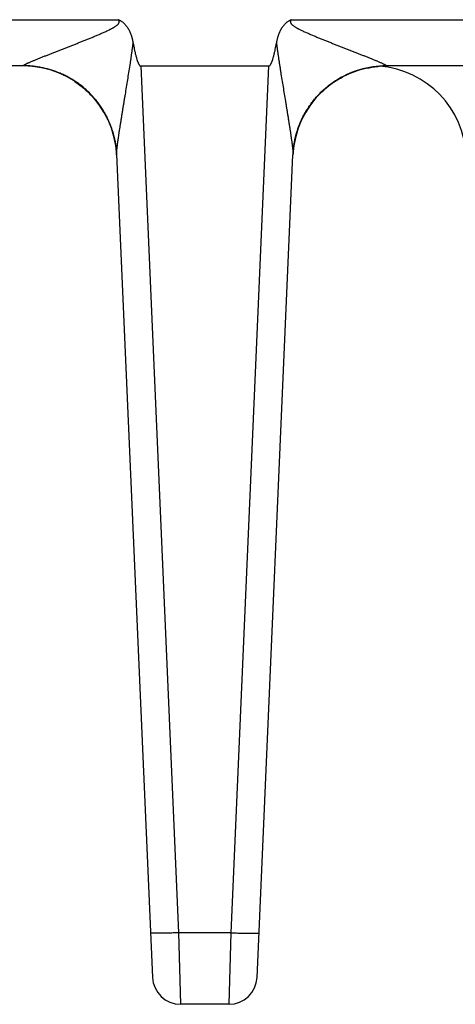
# Model space of a CAD drawing. Header units: inches. Extents: x 0 to 34, y 0 to 22.
# Tile 125 of 224: x 8.089 to 8.556, y 9.041 to 10.094. Entities that reach past the tile are written whole.
import ezdxf

# ---------------------------------------------------------------- set-up
doc = ezdxf.new("R2010")
doc.units = ezdxf.units.IN
doc.header["$LTSCALE"] = 1.87
doc.header["$MEASUREMENT"] = 0
doc.layers.get('0').update_dxf_attribs({"linetype": 'CONTINUOUS'})

msp = doc.modelspace()

# ---------------------------------------------------------------- linework, layer by layer
at = {"color": 7, "linetype": 'CONTINUOUS'}
for p, q in [((7.8696, 10.094), (8.1952, 10.094)), ((8.3799, 10.094), (8.7056, 10.094)), ((8.0934, 10.0445), (7.9714, 10.0445)), ((8.0934, 10.0445), (8.0933, 10.0447)), ((8.2191, 10.0445), (8.2595, 9.1172)), ((8.2191, 10.0445), (8.3561, 10.0445)), ((8.3156, 9.1172), (8.3561, 10.0445)), ((8.4818, 10.0447), (8.4818, 10.0445)), ((8.6037, 10.0445), (8.4818, 10.0445)), ((8.1483, 10.028), (8.149, 10.0275)), ((8.1773, 9.9988), (8.1782, 9.9974)), ((8.178, 9.9977), (8.1788, 9.9964)), ((8.1786, 9.9967), (8.1794, 9.9955)), ((8.3962, 9.9961), (8.3966, 9.9968)), ((8.3966, 9.9968), (8.397, 9.9975)), ((8.3969, 9.9973), (8.3975, 9.9982)), ((8.3973, 9.9979), (8.3978, 9.9987)), ((8.1793, 9.9957), (8.1799, 9.9945)), ((8.1799, 9.9946), (8.1805, 9.9936)), ((8.1804, 9.9936), (8.181, 9.9926)), ((8.181, 9.9926), (8.1815, 9.9916)), ((8.1815, 9.9917), (8.1821, 9.9906)), ((8.182, 9.9908), (8.1826, 9.9896)), ((8.1824, 9.9899), (8.1831, 9.9887)), ((8.184, 9.9868), (8.1845, 9.9855)), ((8.3907, 9.9856), (8.3909, 9.9861)), ((8.3909, 9.9861), (8.3912, 9.9867)), ((8.3911, 9.9866), (8.3914, 9.9872)), ((8.3913, 9.9871), (8.3917, 9.9878)), ((8.3916, 9.9876), (8.3919, 9.9883)), ((8.3918, 9.9881), (8.3922, 9.9888)), ((8.3921, 9.9886), (8.3925, 9.9894)), ((8.3923, 9.9891), (8.3927, 9.9899)), ((8.3926, 9.9896), (8.393, 9.9905)), ((8.3928, 9.9901), (8.3931, 9.9906)), ((8.393, 9.9905), (8.3934, 9.9911)), ((8.3933, 9.991), (8.3936, 9.9917)), ((8.3936, 9.9916), (8.3939, 9.9922)), ((8.3939, 9.9922), (8.3942, 9.9927)), ((8.3942, 9.9927), (8.3945, 9.9933)), ((8.3945, 9.9933), (8.3949, 9.9939)), ((8.3948, 9.9938), (8.3952, 9.9944)), ((8.3952, 9.9944), (8.3955, 9.995)), ((8.3955, 9.9949), (8.3959, 9.9956)), ((8.3958, 9.9955), (8.3962, 9.9962)), ((8.1844, 9.9858), (8.1849, 9.9847)), ((8.1848, 9.9849), (8.1853, 9.9839)), ((8.1852, 9.984), (8.1856, 9.983)), ((8.1856, 9.9831), (8.186, 9.9822)), ((8.186, 9.9822), (8.1863, 9.9813)), ((8.1863, 9.9814), (8.1867, 9.9804)), ((8.1866, 9.9806), (8.187, 9.9796)), ((8.1869, 9.9798), (8.1873, 9.9787)), ((8.1872, 9.979), (8.1876, 9.9779)), ((8.1875, 9.9782), (8.1879, 9.9771)), ((8.1878, 9.9775), (8.1882, 9.9763)), ((8.188, 9.9767), (8.1883, 9.976)), ((8.1882, 9.9763), (8.1885, 9.9752)), ((8.1884, 9.9755), (8.1887, 9.9745)), ((8.3868, 9.9755), (8.3869, 9.976)), ((8.3869, 9.9759), (8.3871, 9.9765)), ((8.387, 9.9764), (8.3873, 9.977)), ((8.3872, 9.9768), (8.3874, 9.9775)), ((8.3873, 9.9773), (8.3876, 9.978)), ((8.3875, 9.9777), (8.3878, 9.9785)), ((8.3877, 9.9781), (8.3879, 9.979)), ((8.388, 9.979), (8.3881, 9.9795)), ((8.3883, 9.9799), (8.3885, 9.9805)), ((8.3885, 9.9804), (8.3887, 9.981)), ((8.3887, 9.9809), (8.3889, 9.9815)), ((8.3889, 9.9813), (8.3891, 9.982)), ((8.389, 9.9818), (8.3893, 9.9825)), ((8.3892, 9.9823), (8.3895, 9.983)), ((8.3894, 9.9827), (8.3898, 9.9835)), ((8.3896, 9.9832), (8.39, 9.984)), ((8.3898, 9.9837), (8.3902, 9.9846)), ((8.39, 9.9841), (8.3902, 9.9846)), ((8.3904, 9.9851), (8.3907, 9.9856)), ((8.1887, 9.9747), (8.189, 9.9738)), ((8.1889, 9.974), (8.1892, 9.9731)), ((8.1891, 9.9732), (8.1894, 9.9724)), ((8.1894, 9.9725), (8.1896, 9.9717)), ((8.1896, 9.9717), (8.1898, 9.971)), ((8.1898, 9.971), (8.19, 9.9703)), ((8.1899, 9.9703), (8.1902, 9.9696)), ((8.1901, 9.9697), (8.1903, 9.9689)), ((8.1903, 9.9691), (8.1905, 9.9682)), ((8.1904, 9.9684), (8.1907, 9.9676)), ((8.1906, 9.9678), (8.1908, 9.9669)), ((8.1907, 9.9672), (8.191, 9.9663)), ((8.1909, 9.9667), (8.1911, 9.9656)), ((8.191, 9.9661), (8.1911, 9.9655)), ((8.1911, 9.9656), (8.1912, 9.965)), ((8.1912, 9.965), (8.1913, 9.9644)), ((8.3839, 9.965), (8.3841, 9.9658)), ((8.3839, 9.9646), (8.384, 9.9651)), ((8.384, 9.9654), (8.3842, 9.9662)), ((8.3841, 9.9659), (8.3843, 9.9665)), ((8.3842, 9.9663), (8.3844, 9.9669)), ((8.3843, 9.9668), (8.3845, 9.9673)), ((8.3844, 9.9672), (8.3845, 9.9677)), ((8.3845, 9.9676), (8.3847, 9.9685)), ((8.3846, 9.9681), (8.3848, 9.9689)), ((8.3848, 9.9685), (8.3849, 9.9693)), ((8.3849, 9.969), (8.385, 9.9697)), ((8.385, 9.9695), (8.3851, 9.9701)), ((8.3851, 9.9699), (8.3853, 9.9705)), ((8.3852, 9.9704), (8.3854, 9.9709)), ((8.3854, 9.9708), (8.3855, 9.9713)), ((8.3855, 9.9713), (8.3857, 9.9721)), ((8.3856, 9.9718), (8.3858, 9.9725)), ((8.3857, 9.9722), (8.3859, 9.9727)), ((8.3858, 9.9725), (8.386, 9.9732)), ((8.386, 9.973), (8.3862, 9.9736)), ((8.3861, 9.9734), (8.3863, 9.9741)), ((8.3862, 9.9738), (8.3865, 9.9746)), ((8.1913, 9.9644), (8.1915, 9.9639)), ((8.1915, 9.9639), (8.1916, 9.9633)), ((8.1916, 9.9633), (8.1917, 9.9628)), ((8.1917, 9.9628), (8.1918, 9.9622)), ((8.1917, 9.9623), (8.1919, 9.9617)), ((8.1918, 9.9618), (8.192, 9.9612)), ((8.1919, 9.9613), (8.192, 9.9607)), ((8.192, 9.9609), (8.1921, 9.9602)), ((8.1921, 9.9604), (8.1922, 9.9597)), ((8.1922, 9.9599), (8.1923, 9.9592)), ((8.1922, 9.9595), (8.1923, 9.9586)), ((8.1923, 9.9588), (8.1924, 9.9582)), ((8.1924, 9.9583), (8.1925, 9.9574)), ((8.1925, 9.9578), (8.1926, 9.957)), ((8.1926, 9.9571), (8.1926, 9.9563)), ((8.1926, 9.9566), (8.1927, 9.9559)), ((8.1927, 9.956), (8.1928, 9.9553)), ((8.1927, 9.9555), (8.1928, 9.9548)), ((8.1928, 9.955), (8.1929, 9.9544)), ((8.1929, 9.9545), (8.1929, 9.9538)), ((8.3822, 9.9537), (8.3823, 9.9544)), ((8.3823, 9.9547), (8.3824, 9.9553)), ((8.3823, 9.9542), (8.3823, 9.9547)), ((8.3824, 9.9553), (8.3825, 9.956)), ((8.3825, 9.9563), (8.3826, 9.957)), ((8.3825, 9.9558), (8.3825, 9.9564)), ((8.3826, 9.9574), (8.3827, 9.9581)), ((8.3826, 9.9569), (8.3827, 9.9575)), ((8.3827, 9.9581), (8.3829, 9.9588)), ((8.3828, 9.9587), (8.3829, 9.9593)), ((8.3829, 9.9592), (8.383, 9.96)), ((8.383, 9.9599), (8.3831, 9.9606)), ((8.3831, 9.9604), (8.3832, 9.9612)), ((8.3832, 9.9609), (8.3833, 9.9616)), ((8.3833, 9.9615), (8.3834, 9.9622)), ((8.3834, 9.962), (8.3835, 9.9629)), ((8.3835, 9.9629), (8.3837, 9.9637)), ((8.3835, 9.9626), (8.3836, 9.9633)), ((8.3837, 9.9636), (8.3838, 9.9643)), ((8.3838, 9.9641), (8.3839, 9.9647)), ((8.1929, 9.9539), (8.193, 9.9533)), ((8.193, 9.9533), (8.193, 9.9528)), ((8.193, 9.953), (8.193, 9.9525)), ((8.193, 9.9525), (8.1931, 9.952)), ((8.1931, 9.9521), (8.1931, 9.9515)), ((8.1931, 9.9515), (8.1931, 9.951)), ((8.1931, 9.951), (8.1932, 9.9505)), ((8.1932, 9.9506), (8.1932, 9.9501)), ((8.1932, 9.9503), (8.1932, 9.95)), ((8.1932, 9.9502), (8.2317, 9.0694)), ((8.3435, 9.0694), (8.3819, 9.9496)), ((8.3819, 9.9496), (8.382, 9.9501)), ((8.382, 9.95), (8.3819, 9.9496)), ((8.382, 9.9512), (8.3821, 9.9517)), ((8.382, 9.9503), (8.382, 9.9512)), ((8.382, 9.95), (8.382, 9.9503)), ((8.3821, 9.9523), (8.3822, 9.9527)), ((8.3821, 9.9517), (8.3821, 9.9523)), ((8.3822, 9.9532), (8.3822, 9.9538)), ((8.3822, 9.9527), (8.3822, 9.9532)), ((8.3156, 9.1172), (8.2595, 9.1172)), ((8.2595, 9.1172), (8.2616, 9.0407)), ((8.3135, 9.0407), (8.3156, 9.1172)), ((8.3135, 9.0407), (8.2616, 9.0407))]:
    msp.add_line(p, q, dxfattribs=at)
for points in [[(8.4272, 10.0282), (8.4289, 10.0293), (8.4306, 10.0304), (8.4326, 10.0315), (8.4347, 10.0327), (8.437, 10.0339), (8.4396, 10.0351), (8.4423, 10.0363), (8.4452, 10.0375), (8.4481, 10.0386), (8.4511, 10.0396), (8.4541, 10.0406), (8.4571, 10.0414), (8.4602, 10.0421), (8.4633, 10.0427), (8.4664, 10.0433), (8.4695, 10.0437), (8.4726, 10.044), (8.4745, 10.0442)], [(8.3977, 9.9985), (8.3981, 9.9991), (8.3985, 9.9997), (8.3989, 10.0003), (8.3993, 10.0009), (8.3997, 10.0015), (8.4001, 10.0021), (8.4005, 10.0027), (8.401, 10.0034), (8.4014, 10.004), (8.4019, 10.0046), (8.4024, 10.0052), (8.4028, 10.0058), (8.4033, 10.0064), (8.4038, 10.0071), (8.4043, 10.0077), (8.4049, 10.0083), (8.4054, 10.0089), (8.4059, 10.0096), (8.4065, 10.0102), (8.407, 10.0108), (8.4076, 10.0115), (8.4082, 10.0121), (8.4088, 10.0128), (8.4094, 10.0134), (8.41, 10.0141), (8.4107, 10.0147), (8.4114, 10.0154), (8.4121, 10.0162), (8.4129, 10.0169), (8.4137, 10.0177), (8.4146, 10.0186), (8.4156, 10.0194), (8.4166, 10.0203), (8.4177, 10.0212), (8.4188, 10.0221), (8.4199, 10.023), (8.4211, 10.0239), (8.4224, 10.0249), (8.4237, 10.0258), (8.425, 10.0268), (8.4265, 10.0278), (8.4272, 10.0282)], [(8.149, 10.0275), (8.151, 10.0262), (8.153, 10.0247), (8.1548, 10.0233), (8.1566, 10.0219), (8.1582, 10.0206), (8.1597, 10.0193), (8.1612, 10.018), (8.1625, 10.0167), (8.1638, 10.0154), (8.1651, 10.0141), (8.1663, 10.0129), (8.1674, 10.0116), (8.1686, 10.0104), (8.1696, 10.0092), (8.1706, 10.0079), (8.1716, 10.0067), (8.1726, 10.0055), (8.1734, 10.0043), (8.1743, 10.0032), (8.1751, 10.002), (8.1759, 10.0009), (8.1766, 9.9998), (8.1773, 9.9988)], [(8.1496, 10.0271), (8.1505, 10.0265), (8.1525, 10.0251), (8.1543, 10.0237), (8.156, 10.0224), (8.1577, 10.021), (8.1592, 10.0197), (8.1607, 10.0184), (8.1621, 10.0171), (8.1635, 10.0158), (8.1647, 10.0145), (8.166, 10.0132), (8.1671, 10.012), (8.1682, 10.0107), (8.1693, 10.0095), (8.1703, 10.0083), (8.1713, 10.0071), (8.1722, 10.006), (8.1731, 10.0048), (8.1739, 10.0037), (8.1747, 10.0026), (8.1755, 10.0015), (8.1762, 10.0005), (8.1769, 9.9994), (8.1776, 9.9984)], [(8.1829, 9.989), (8.1835, 9.9877), (8.184, 9.9868)], [(8.1833, 9.9881), (8.1837, 9.9872), (8.1841, 9.9864)], [(8.3863, 9.9742), (8.3866, 9.9751), (8.3868, 9.9755)], [(8.3865, 9.9747), (8.3866, 9.9751), (8.3868, 9.9755)], [(8.3878, 9.9786), (8.3881, 9.9795), (8.3883, 9.98)], [(8.3902, 9.9846), (8.3904, 9.9851), (8.3907, 9.9856)]]:
    msp.add_lwpolyline(points, dxfattribs=at)
for centre, radius, start, end in [((8.0934, 9.9445), 0.1, 2.9577, 90), ((8.4818, 9.9445), 0.1, 90, 177.0422), ((8.4818, 9.9444), 0.1003, 89.9589, 123.2599), ((8.4671, 9.9445), 0.1, 2, 85.7845), ((8.0944, 9.9453), 0.0989, 2.497, 2.7097), ((8.3657, 9.9502), 0.0163, 359.1261, 359.397), ((8.2616, 9.0707), 0.03, 182.5, 270), ((8.3135, 9.0707), 0.03, 270, 357.4999)]:
    msp.add_arc(centre, radius, start, end, dxfattribs=at)
for points, knots in [([(8.0933, 10.0447), (8.0933, 10.0447), (8.0933, 10.0448), (8.0933, 10.0449), (8.0934, 10.0449), (8.0934, 10.045), (8.0935, 10.0451), (8.0936, 10.0451), (8.0937, 10.0452), (8.0938, 10.0453), (8.0939, 10.0454), (8.0941, 10.0455), (8.0942, 10.0456), (8.0945, 10.0458), (8.0948, 10.0459), (8.0952, 10.0462), (8.0957, 10.0464), (8.0962, 10.0467), (8.0967, 10.0469), (8.0973, 10.0472), (8.0979, 10.0475), (8.0985, 10.0478), (8.0992, 10.0481), (8.1001, 10.0485), (8.1012, 10.049), (8.1027, 10.0496), (8.1042, 10.0502), (8.1057, 10.0509), (8.1073, 10.0515), (8.1089, 10.0522), (8.1106, 10.0528), (8.1122, 10.0535), (8.1139, 10.0542), (8.1156, 10.0549), (8.1174, 10.0555), (8.1191, 10.0562), (8.1209, 10.0569), (8.1226, 10.0576), (8.1244, 10.0583), (8.1268, 10.0593), (8.1298, 10.0604), (8.1328, 10.0616), (8.1353, 10.0626), (8.1377, 10.0635), (8.1408, 10.0647), (8.1445, 10.0662), (8.1482, 10.0676), (8.1519, 10.0691), (8.1557, 10.0706), (8.1594, 10.0721), (8.1631, 10.0736), (8.1669, 10.0751), (8.1706, 10.0767), (8.1738, 10.078), (8.1762, 10.0791), (8.1781, 10.0799), (8.18, 10.0807), (8.1818, 10.0815), (8.1837, 10.0824), (8.1852, 10.0832), (8.1864, 10.0838), (8.1873, 10.0842), (8.1882, 10.0847), (8.189, 10.0851), (8.1896, 10.0855), (8.19, 10.0857), (8.1904, 10.086), (8.1909, 10.0862), (8.1913, 10.0865), (8.1919, 10.0869), (8.1926, 10.0874), (8.1933, 10.0879), (8.1938, 10.0883), (8.1942, 10.0887), (8.1945, 10.089), (8.1949, 10.0894), (8.1952, 10.0898), (8.1955, 10.0901), (8.1956, 10.0904), (8.1957, 10.0907), (8.1958, 10.0909), (8.1959, 10.0912), (8.196, 10.0914), (8.196, 10.0917), (8.196, 10.0919), (8.196, 10.0922), (8.196, 10.0924), (8.1959, 10.0927), (8.1958, 10.0929), (8.1958, 10.0932), (8.1957, 10.0933), (8.1956, 10.0935), (8.1955, 10.0936), (8.1954, 10.0937), (8.1953, 10.0939), (8.1953, 10.094), (8.1952, 10.094)], [0, 0, 0, 0, 0.000477, 0.001022, 0.001664, 0.00242, 0.003298, 0.004301, 0.005429, 0.00668, 0.008054, 0.009549, 0.011163, 0.012889, 0.01666, 0.020821, 0.025344, 0.030201, 0.035356, 0.04078, 0.046443, 0.052327, 0.058411, 0.064676, 0.077684, 0.091233, 0.105238, 0.119632, 0.134352, 0.149353, 0.164601, 0.180062, 0.195708, 0.211521, 0.227483, 0.243577, 0.259787, 0.276104, 0.292519, 0.309022, 0.342261, 0.375771, 0.392615, 0.409511, 0.443448, 0.477556, 0.511811, 0.546196, 0.580695, 0.615295, 0.649983, 0.68475, 0.719586, 0.754485, 0.771955, 0.789438, 0.806932, 0.824438, 0.841955, 0.859481, 0.868247, 0.877016, 0.885787, 0.894559, 0.898947, 0.903334, 0.907722, 0.91211, 0.916499, 0.920888, 0.929668, 0.938448, 0.942839, 0.94723, 0.951622, 0.956014, 0.960406, 0.964799, 0.966996, 0.969193, 0.971391, 0.973589, 0.975787, 0.977986, 0.980185, 0.982385, 0.984585, 0.986786, 0.988988, 0.991189, 0.993392, 0.994493, 0.995594, 0.996696, 0.997797, 1, 1, 1, 1]), ([(8.1952, 10.094), (8.1953, 10.094), (8.1954, 10.0939), (8.1957, 10.0938), (8.1959, 10.0937), (8.1961, 10.0936), (8.1963, 10.0935), (8.1965, 10.0934), (8.1967, 10.0933), (8.197, 10.0932), (8.1974, 10.093), (8.1979, 10.0926), (8.1989, 10.092), (8.1999, 10.0913), (8.2009, 10.0904), (8.2018, 10.0895), (8.2029, 10.0883), (8.2041, 10.0868), (8.2052, 10.0852), (8.2064, 10.083), (8.2074, 10.0809), (8.2081, 10.0791), (8.2085, 10.0779), (8.2091, 10.0764), (8.2095, 10.0749), (8.2098, 10.0736), (8.2102, 10.0724), (8.2105, 10.0708), (8.2108, 10.0695), (8.2109, 10.0689)], [0, 0, 0, 0, 0.007814, 0.015627, 0.023441, 0.031254, 0.039068, 0.046882, 0.054696, 0.062509, 0.078136, 0.093764, 0.125016, 0.187501, 0.218754, 0.250008, 0.3125, 0.374996, 0.437495, 0.499995, 0.624959, 0.656213, 0.687467, 0.749972, 0.812478, 0.843732, 0.874986, 0.937493, 1, 1, 1, 1]), ([(8.3643, 10.0689), (8.3645, 10.0702), (8.3649, 10.0717), (8.3653, 10.0736), (8.3656, 10.0745), (8.3658, 10.0755), (8.3662, 10.0767), (8.3666, 10.0779), (8.3671, 10.0791), (8.3675, 10.0803), (8.3682, 10.0818), (8.3689, 10.0832), (8.3695, 10.0844), (8.3702, 10.0855), (8.3711, 10.0868), (8.3723, 10.0883), (8.3736, 10.0898), (8.3748, 10.0908), (8.3758, 10.0916), (8.3766, 10.0922), (8.3772, 10.0926), (8.3778, 10.093), (8.3782, 10.0932), (8.3786, 10.0934), (8.3791, 10.0936), (8.3795, 10.0938), (8.3798, 10.094), (8.3799, 10.094)], [0, 0, 0, 0, 0.124997, 0.15625, 0.187503, 0.218755, 0.250008, 0.312511, 0.343764, 0.375016, 0.437517, 0.500017, 0.53127, 0.562522, 0.625018, 0.687511, 0.750002, 0.812488, 0.84374, 0.874991, 0.906241, 0.921868, 0.937494, 0.953121, 0.968747, 0.984374, 1, 1, 1, 1]), ([(8.3799, 10.094), (8.3799, 10.094), (8.3798, 10.0938), (8.3797, 10.0936), (8.3795, 10.0934), (8.3794, 10.0932), (8.3793, 10.0929), (8.3792, 10.0927), (8.3792, 10.0924), (8.3792, 10.0922), (8.3791, 10.0919), (8.3792, 10.0917), (8.3792, 10.0914), (8.3793, 10.0911), (8.3794, 10.0907), (8.3797, 10.0902), (8.38, 10.0898), (8.3803, 10.0894), (8.3806, 10.089), (8.381, 10.0887), (8.3814, 10.0883), (8.3819, 10.0879), (8.3826, 10.0874), (8.3833, 10.0869), (8.3839, 10.0865), (8.3844, 10.0862), (8.3852, 10.0857), (8.386, 10.0852), (8.3869, 10.0847), (8.3878, 10.0842), (8.3887, 10.0838), (8.39, 10.0832), (8.3915, 10.0824), (8.3933, 10.0815), (8.3952, 10.0807), (8.3971, 10.0799), (8.3989, 10.0791), (8.4008, 10.0783), (8.4027, 10.0775), (8.4052, 10.0764), (8.4083, 10.0751), (8.412, 10.0736), (8.4158, 10.0721), (8.4195, 10.0706), (8.4232, 10.0691), (8.427, 10.0676), (8.4307, 10.0662), (8.4344, 10.0647), (8.4381, 10.0633), (8.4417, 10.0619), (8.4454, 10.0604), (8.4484, 10.0593), (8.4508, 10.0583), (8.4525, 10.0576), (8.4543, 10.0569), (8.4566, 10.056), (8.4589, 10.0551), (8.4612, 10.0542), (8.4629, 10.0535), (8.4646, 10.0528), (8.4662, 10.0522), (8.4679, 10.0515), (8.4694, 10.0509), (8.471, 10.0502), (8.4725, 10.0496), (8.4739, 10.049), (8.4753, 10.0484), (8.4766, 10.0478), (8.4778, 10.0472), (8.4788, 10.0468), (8.4795, 10.0464), (8.48, 10.0462), (8.4804, 10.0459), (8.4808, 10.0457), (8.4811, 10.0455), (8.4813, 10.0454), (8.4815, 10.0452), (8.4816, 10.0451), (8.4817, 10.0451), (8.4817, 10.045), (8.4818, 10.0449), (8.4818, 10.0449), (8.4818, 10.0448), (8.4819, 10.0447), (8.4818, 10.0447)], [0, 0, 0, 0, 0.002203, 0.004405, 0.006608, 0.00881, 0.011012, 0.013214, 0.015414, 0.017615, 0.019815, 0.022014, 0.024213, 0.026411, 0.030803, 0.035196, 0.039588, 0.043981, 0.048373, 0.052765, 0.057156, 0.061547, 0.070327, 0.079107, 0.083496, 0.087885, 0.096661, 0.105436, 0.114208, 0.122979, 0.131748, 0.140514, 0.15804, 0.175557, 0.193063, 0.210558, 0.228041, 0.245511, 0.262968, 0.28041, 0.315247, 0.350014, 0.384702, 0.419302, 0.453801, 0.488186, 0.522442, 0.55655, 0.590487, 0.624227, 0.657738, 0.690977, 0.70748, 0.723895, 0.740213, 0.756423, 0.788478, 0.80429, 0.819939, 0.8354, 0.850646, 0.865649, 0.880369, 0.894761, 0.908768, 0.922318, 0.935324, 0.947673, 0.959224, 0.969798, 0.974654, 0.979181, 0.983344, 0.987112, 0.990449, 0.993319, 0.994572, 0.995701, 0.996704, 0.997581, 0.998336, 0.998978, 0.999523, 1, 1, 1, 1]), ([(8.1932, 9.9496), (8.1932, 9.9498), (8.1932, 9.9502), (8.1932, 9.9508), (8.1932, 9.9514), (8.1933, 9.9521), (8.1933, 9.9528), (8.1934, 9.9535), (8.1934, 9.9542), (8.1935, 9.9549), (8.1936, 9.9554), (8.1936, 9.9559), (8.1937, 9.9566), (8.1938, 9.9574), (8.1939, 9.9585), (8.1941, 9.9596), (8.1942, 9.9608), (8.1943, 9.9619), (8.1945, 9.9634), (8.1947, 9.9648), (8.1949, 9.966), (8.1951, 9.9672), (8.1953, 9.9687), (8.1956, 9.9705), (8.1958, 9.9724), (8.1961, 9.9742), (8.1965, 9.9767), (8.197, 9.9798), (8.1975, 9.9829), (8.1979, 9.9854), (8.1982, 9.9873), (8.1985, 9.9892), (8.1989, 9.9917), (8.1994, 9.9949), (8.2, 9.9987), (8.2006, 10.0026), (8.2013, 10.0064), (8.2019, 10.0103), (8.2028, 10.0154), (8.2038, 10.0219), (8.2051, 10.0297), (8.2063, 10.0375), (8.2074, 10.044), (8.2082, 10.0492), (8.2087, 10.0525), (8.209, 10.0551), (8.2094, 10.0577), (8.2099, 10.061), (8.2104, 10.065), (8.2107, 10.0676), (8.2109, 10.0689)], [0, 0, 0, 0, 0.004468, 0.009256, 0.014448, 0.020076, 0.025888, 0.0319, 0.038134, 0.04457, 0.047846, 0.051148, 0.057833, 0.064629, 0.071529, 0.085606, 0.092761, 0.099975, 0.114559, 0.129357, 0.136824, 0.144326, 0.159429, 0.174654, 0.189988, 0.205419, 0.220934, 0.252175, 0.283657, 0.299477, 0.315343, 0.331251, 0.347196, 0.379188, 0.411303, 0.443526, 0.475842, 0.508239, 0.54071, 0.60584, 0.671183, 0.7367, 0.802362, 0.835239, 0.868145, 0.884607, 0.901076, 0.93403, 0.967005, 1, 1, 1, 1]), ([(8.2109, 10.0689), (8.2111, 10.0678), (8.2115, 10.0657), (8.212, 10.063), (8.2125, 10.0608), (8.2129, 10.0592), (8.2132, 10.0576), (8.2136, 10.056), (8.2141, 10.0544), (8.2145, 10.0528), (8.2149, 10.0515), (8.2152, 10.0505), (8.2155, 10.0497), (8.2158, 10.0489), (8.2161, 10.0482), (8.2164, 10.0474), (8.2167, 10.0468), (8.217, 10.0463), (8.2172, 10.046), (8.2174, 10.0456), (8.2177, 10.0453), (8.2179, 10.045), (8.2181, 10.0449), (8.2183, 10.0447), (8.2185, 10.0446), (8.2187, 10.0445), (8.2188, 10.0445), (8.219, 10.0445), (8.2191, 10.0445)], [0, 0, 0, 0, 0.125004, 0.250007, 0.312509, 0.375012, 0.437514, 0.500016, 0.562517, 0.625019, 0.68752, 0.718771, 0.750022, 0.781273, 0.812524, 0.843774, 0.875023, 0.890649, 0.906274, 0.921899, 0.937523, 0.953143, 0.960956, 0.968769, 0.97658, 0.984389, 0.992196, 1, 1, 1, 1]), ([(8.3561, 10.0445), (8.3562, 10.0445), (8.3563, 10.0445), (8.3565, 10.0445), (8.3567, 10.0446), (8.3569, 10.0447), (8.357, 10.0449), (8.3572, 10.045), (8.3575, 10.0453), (8.3577, 10.0456), (8.358, 10.046), (8.3582, 10.0463), (8.3584, 10.0468), (8.3587, 10.0474), (8.3591, 10.0482), (8.3594, 10.0489), (8.3597, 10.0497), (8.3599, 10.0505), (8.3603, 10.0515), (8.3607, 10.0528), (8.3611, 10.0544), (8.3615, 10.056), (8.3619, 10.0576), (8.3623, 10.0592), (8.3627, 10.0608), (8.3631, 10.063), (8.3637, 10.0657), (8.3641, 10.0678), (8.3643, 10.0689)], [0, 0, 0, 0, 0.007804, 0.015611, 0.02342, 0.031231, 0.039044, 0.046857, 0.062477, 0.078101, 0.093726, 0.109351, 0.124977, 0.156226, 0.187476, 0.218727, 0.249978, 0.281229, 0.31248, 0.374981, 0.437483, 0.499984, 0.562486, 0.624988, 0.687491, 0.749993, 0.874996, 1, 1, 1, 1]), ([(8.3643, 10.0689), (8.3644, 10.0676), (8.3647, 10.0656), (8.365, 10.063), (8.3653, 10.0611), (8.3656, 10.0591), (8.3659, 10.0565), (8.3664, 10.0532), (8.367, 10.0493), (8.3676, 10.0455), (8.3682, 10.0416), (8.369, 10.0364), (8.37, 10.0299), (8.3713, 10.0222), (8.3726, 10.0145), (8.3736, 10.0081), (8.3745, 10.003), (8.3751, 9.9992), (8.3757, 9.9954), (8.3763, 9.9916), (8.3768, 9.9885), (8.3772, 9.9859), (8.3776, 9.9835), (8.378, 9.981), (8.3784, 9.9785), (8.3787, 9.9766), (8.379, 9.9748), (8.3792, 9.973), (8.3795, 9.9711), (8.3798, 9.9693), (8.38, 9.9675), (8.3803, 9.9658), (8.3805, 9.964), (8.3808, 9.9623), (8.381, 9.9605), (8.3812, 9.9591), (8.3813, 9.958), (8.3814, 9.9572), (8.3815, 9.9564), (8.3816, 9.9556), (8.3817, 9.9548), (8.3817, 9.9541), (8.3818, 9.9534), (8.3818, 9.953), (8.3819, 9.9526), (8.3819, 9.9523), (8.3819, 9.9519), (8.3819, 9.9516), (8.3819, 9.9513), (8.3819, 9.9509), (8.382, 9.9506), (8.382, 9.9503), (8.382, 9.9501), (8.382, 9.9501)], [0, 0, 0, 0, 0.0329, 0.049343, 0.065781, 0.082214, 0.098641, 0.131478, 0.164289, 0.197074, 0.229828, 0.26255, 0.327884, 0.393045, 0.457999, 0.522694, 0.554926, 0.587066, 0.619103, 0.651022, 0.682804, 0.698635, 0.714421, 0.745843, 0.761472, 0.777037, 0.792532, 0.807945, 0.823264, 0.838485, 0.853594, 0.868562, 0.883374, 0.898005, 0.912415, 0.926559, 0.933511, 0.940373, 0.947137, 0.953779, 0.960286, 0.966651, 0.972844, 0.975857, 0.978814, 0.981728, 0.984587, 0.987368, 0.990058, 0.992656, 0.995189, 0.997648, 1, 1, 1, 1]), ([(8.1932, 9.9502), (8.1931, 9.9517), (8.1929, 9.9549), (8.1923, 9.9596), (8.1915, 9.9642), (8.1902, 9.9704), (8.1879, 9.978), (8.185, 9.9853), (8.1822, 9.991), (8.1799, 9.9951), (8.1774, 9.9992), (8.1748, 10.0031), (8.1719, 10.0069), (8.1679, 10.0117), (8.1624, 10.0174), (8.1564, 10.0226), (8.1513, 10.0264), (8.1474, 10.029), (8.1433, 10.0315), (8.1391, 10.0337), (8.1348, 10.0358), (8.129, 10.0383), (8.1215, 10.0409), (8.1138, 10.0427), (8.1075, 10.0438), (8.1028, 10.0443), (8.0981, 10.0447), (8.0949, 10.0447), (8.0933, 10.0447)], [0, 0, 0, 0, 0.031172, 0.062345, 0.093519, 0.124696, 0.187041, 0.249404, 0.280603, 0.311807, 0.343018, 0.374236, 0.405461, 0.436694, 0.499165, 0.561667, 0.592939, 0.624219, 0.655506, 0.686801, 0.718102, 0.74941, 0.812025, 0.874659, 0.905991, 0.937325, 0.968662, 1, 1, 1, 1]), ([(8.382, 9.9501), (8.3821, 9.952), (8.3824, 9.9559), (8.3832, 9.9617), (8.3843, 9.9674), (8.3858, 9.9731), (8.3876, 9.9786), (8.3897, 9.9841), (8.3921, 9.9894), (8.3949, 9.9945), (8.398, 9.9995), (8.4013, 10.0043), (8.4049, 10.0089), (8.4088, 10.0133), (8.4129, 10.0175), (8.4173, 10.0214), (8.4219, 10.025), (8.4251, 10.0272), (8.4267, 10.0283)], [0, 0, 0, 0, 0.062417, 0.124836, 0.18726, 0.249691, 0.312132, 0.374583, 0.437047, 0.499525, 0.56202, 0.624531, 0.687061, 0.74961, 0.812178, 0.874766, 0.937373, 1, 1, 1, 1]), ([(8.1931, 9.9513), (8.193, 9.9531), (8.1927, 9.9569), (8.1919, 9.9625), (8.1907, 9.9681), (8.1893, 9.9735), (8.1875, 9.9789), (8.1854, 9.9842), (8.183, 9.9893), (8.1804, 9.9943), (8.1774, 9.9992), (8.1742, 10.0039), (8.1707, 10.0083), (8.167, 10.0126), (8.163, 10.0167), (8.1588, 10.0205), (8.1544, 10.0241), (8.1514, 10.0263), (8.1498, 10.0274)], [0, 0, 0, 0, 0.062419, 0.12484, 0.187266, 0.249699, 0.312141, 0.374594, 0.43706, 0.499539, 0.562034, 0.624546, 0.687075, 0.749622, 0.812188, 0.874773, 0.937377, 1, 1, 1, 1]), ([(8.2595, 9.1172), (8.2576, 9.1171), (8.2547, 9.117), (8.2509, 9.1169), (8.2481, 9.1168), (8.2455, 9.1167), (8.243, 9.1167), (8.2406, 9.1166), (8.2384, 9.1166), (8.2365, 9.1166), (8.235, 9.1167), (8.2339, 9.1167), (8.2331, 9.1167), (8.2325, 9.1167), (8.2319, 9.1168), (8.2314, 9.1168), (8.231, 9.1168), (8.2307, 9.1169), (8.2305, 9.1169), (8.2303, 9.1169), (8.2302, 9.1169), (8.23, 9.117), (8.2299, 9.117), (8.2298, 9.117), (8.2297, 9.1171), (8.2297, 9.1171), (8.2296, 9.1171), (8.2296, 9.1171), (8.2296, 9.1171), (8.2296, 9.1172), (8.2296, 9.1172), (8.2296, 9.1172)], [0, 0, 0, 0, 0.194452, 0.289318, 0.381392, 0.469791, 0.553669, 0.632223, 0.7047, 0.770411, 0.828728, 0.854939, 0.879102, 0.901159, 0.92106, 0.938762, 0.954225, 0.961108, 0.967422, 0.973163, 0.97833, 0.982925, 0.986947, 0.990401, 0.993296, 0.995646, 0.997484, 0.998232, 0.998883, 0.999462, 1, 1, 1, 1]), ([(8.3156, 9.1172), (8.3176, 9.1171), (8.3205, 9.117), (8.3243, 9.1169), (8.327, 9.1168), (8.3297, 9.1167), (8.3322, 9.1167), (8.3346, 9.1166), (8.3367, 9.1166), (8.3387, 9.1166), (8.3402, 9.1167), (8.3413, 9.1167), (8.342, 9.1167), (8.3427, 9.1167), (8.3433, 9.1168), (8.3438, 9.1168), (8.3442, 9.1168), (8.3445, 9.1169), (8.3447, 9.1169), (8.3449, 9.1169), (8.345, 9.1169), (8.3451, 9.117), (8.3453, 9.117), (8.3454, 9.117), (8.3454, 9.1171), (8.3455, 9.1171), (8.3456, 9.1171), (8.3456, 9.1171), (8.3456, 9.1171), (8.3456, 9.1172), (8.3456, 9.1172), (8.3456, 9.1172)], [0, 0, 0, 0, 0.194452, 0.289318, 0.381392, 0.469791, 0.553669, 0.632223, 0.7047, 0.770411, 0.828728, 0.854939, 0.879102, 0.901159, 0.92106, 0.938762, 0.954225, 0.961108, 0.967422, 0.973163, 0.97833, 0.982925, 0.986947, 0.990401, 0.993296, 0.995646, 0.997484, 0.998232, 0.998883, 0.999462, 1, 1, 1, 1])]:
    msp.add_open_spline(points, degree=3, knots=knots, dxfattribs=at)

doc.saveas('drawing.dxf')
